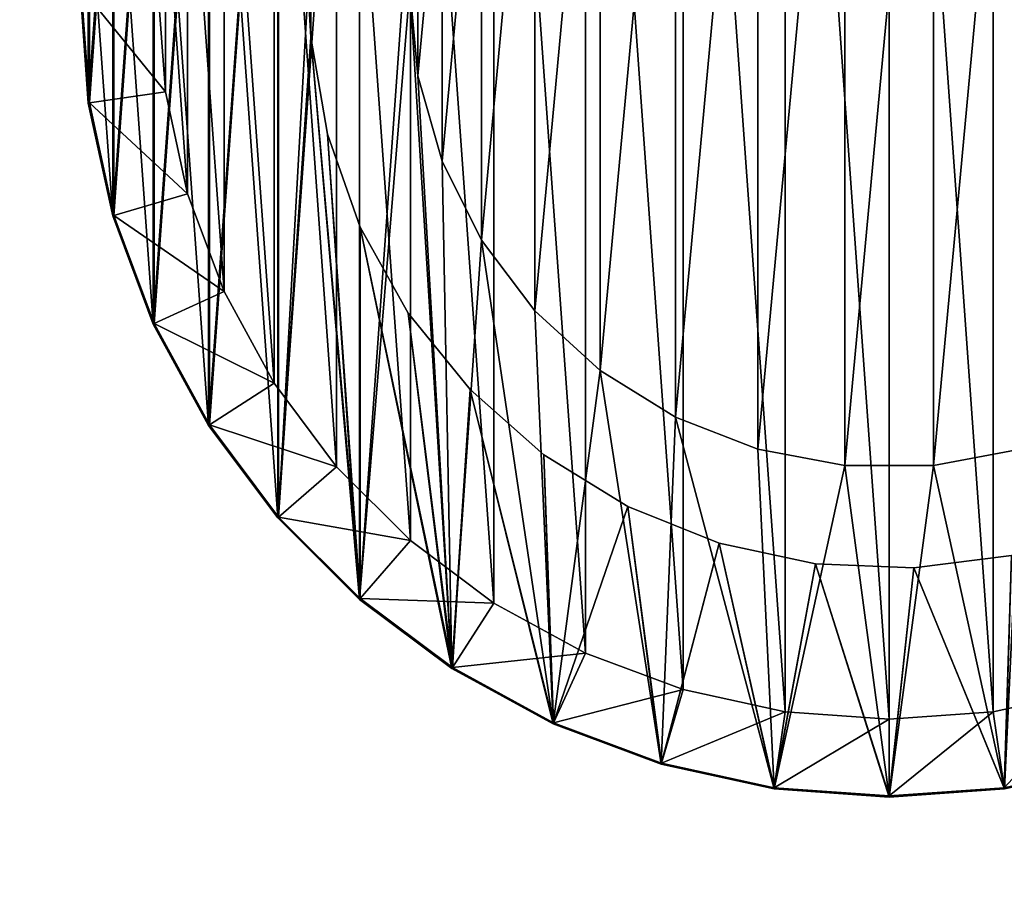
# Model space of a CAD drawing. Header units: millimetres. Extents: x -30 to 33, y 6 to 1514.
# Tile 17 of 43: x -7.32 to 2.42, y 46.83 to 55.47. Entities that reach past the tile are written whole.
import ezdxf

# ---------------------------------------------------------------- set-up
doc = ezdxf.new("R2010")
doc.units = ezdxf.units.MM
doc.header["$LTSCALE"] = 25.4
doc.layers.get('0').update_dxf_attribs({"true_color": 0xff5454})

# ---------------------------------------------------------------- blocks, each defined once
blk = doc.blocks.new('CL-OFFICE-PRO-LED-150-8294-8292-8295-8293.STL')
at = {"color": 7, "true_color": 0xfefefe}
mesh = blk.add_polyface(dxfattribs=at)
corners = [(29.4086, 7.7818, 4.2047), (-26.7859, 1511.7817, 4.2047), (-26.7859, 7.7818, 4.2047), (29.4086, 1511.7817, 4.2047)]
mesh.append_faces([[corners[k] for k in face] for face in [(0, 1, 2), (1, 0, 3)]], dxfattribs={"vtx0": -1, "color": 7})
mesh = blk.add_polyface(dxfattribs=at)
corners = [(29.4086, 1511.7817, 2.485), (-26.7859, 7.7818, 2.485), (-26.7859, 1511.7817, 2.485), (29.4086, 7.7818, 2.485)]
mesh.append_faces([[corners[k] for k in face] for face in [(0, 1, 2), (1, 0, 3)]], dxfattribs={"vtx0": -1, "color": 7})
at = {"color": 250, "true_color": 0x262626}
mesh = blk.add_polyface(dxfattribs=at)
corners = [(19.658, 9.7818, 72.485), (-17.1019, 1509.7819, 72.485), (-17.1019, 9.7818, 72.485), (19.658, 1509.7819, 72.485)]
mesh.append_faces([[corners[k] for k in face] for face in [(0, 1, 2), (1, 0, 3)]], dxfattribs={"vtx0": -1, "color": 250})
mesh = blk.add_polyface(dxfattribs=at)
corners = [(18.158, 1509.7819, 70.9846), (-15.602, 9.7818, 70.9846), (-15.602, 1509.7819, 70.9846), (18.158, 9.7818, 70.9846)]
mesh.append_faces([[corners[k] for k in face] for face in [(0, 1, 2), (1, 0, 3)]], dxfattribs={"vtx0": -1, "color": 250})
mesh = blk.add_polyface(dxfattribs=at)
corners = [(-6.641, 54.6425, 70.085), (-6.641, 56.9211, 70.085), (-6.7225, 55.7818, 70.085), (-6.3982, 53.5263, 70.085), (-6.3982, 58.0373, 70.085), (-5.999, 52.4561, 70.085), (-5.999, 59.1075, 70.085), (-5.4516, 51.4536, 70.085), (-5.4516, 60.11, 70.085), (-4.7671, 50.5392, 70.085), (-4.7671, 61.0244, 70.085), (-4.4408, 55.2946, 70.085), (-3.9594, 49.7315, 70.085), (-4.2762, 54.3342, 70.085), (-3.9516, 53.4155, 70.085), (-3.045, 49.047, 70.085), (-3.4764, 52.5649, 70.085), (-2.8642, 51.8068, 70.085), (-2.0424, 48.4995, 70.085), (-2.1328, 51.163, 70.085), (-1.3031, 50.6521, 70.085), (-0.9722, 48.1004, 70.085), (-0.399, 50.2888, 70.085), (0.1439, 47.8576, 70.085), (0.5536, 50.0835, 70.085), (1.2833, 47.7761, 70.085), (1.5271, 50.0422, 70.085), (2.4226, 47.8576, 70.085), (2.4936, 50.1659, 70.085), (3.5387, 48.1004, 70.085), (3.4252, 50.4513, 70.085), (4.2953, 50.8899, 70.085), (4.6089, 48.4995, 70.085), (5.0787, 51.4693, 70.085), (5.6115, 49.047, 70.085), (5.7529, 52.1728, 70.085), (6.5259, 49.7315, 70.085), (6.2985, 52.9801, 70.085), (6.6999, 53.868, 70.085), (7.3336, 50.5392, 70.085), (6.9454, 54.8109, 70.085), (7.028, 55.7818, 70.085), (-4.4408, 56.269, 70.085), (-3.9594, 61.8321, 70.085), (-4.2762, 57.2294, 70.085), (-3.9516, 58.1481, 70.085), (-3.045, 62.5166, 70.085), (-3.4764, 58.9987, 70.085), (-2.8642, 59.7568, 70.085), (-2.0424, 63.064, 70.085), (-2.1328, 60.4006, 70.085), (-1.3031, 60.9115, 70.085), (-0.9722, 63.4632, 70.085), (-0.399, 61.2748, 70.085), (0.1439, 63.706, 70.085), (0.5536, 61.4801, 70.085), (1.2833, 63.7875, 70.085), (1.5271, 61.5214, 70.085), (2.4226, 63.706, 70.085), (2.4936, 61.3977, 70.085), (3.5387, 63.4632, 70.085), (3.4252, 61.1123, 70.085), (4.2953, 60.6737, 70.085), (4.6089, 63.064, 70.085), (5.0787, 60.0943, 70.085), (5.6115, 62.5166, 70.085), (5.7529, 59.3908, 70.085), (6.5259, 61.8321, 70.085), (6.2985, 58.5835, 70.085), (6.6999, 57.6956, 70.085), (7.3336, 61.0244, 70.085), (6.9454, 56.7527, 70.085), (8.0181, 51.4536, 70.085), (8.0181, 60.11, 70.085), (8.5655, 52.4561, 70.085), (8.5655, 59.1075, 70.085), (8.9647, 53.5263, 70.085), (8.9647, 58.0373, 70.085), (9.2075, 54.6425, 70.085), (9.2075, 56.9211, 70.085), (9.289, 55.7818, 70.085)]
mesh.append_faces([[corners[k] for k in face] for face in [(0, 1, 2), (79, 78, 80)]], dxfattribs={"vtx0": -1, "color": 250})
mesh.append_faces([[corners[k] for k in face] for face in [(1, 3, 4), (4, 5, 6), (6, 7, 8), (8, 9, 10), (11, 12, 13), (13, 12, 14), (14, 15, 16), (16, 15, 17), (17, 18, 19), (19, 18, 20), (20, 21, 22), (22, 23, 24), (24, 25, 26), (26, 27, 28), (28, 29, 30), (30, 29, 31), (31, 32, 33), (33, 34, 35), (35, 36, 37), (37, 36, 38), (38, 39, 40), (40, 39, 41), (10, 42, 43), (42, 10, 11), (43, 45, 46), (46, 48, 49), (49, 51, 52), (52, 53, 54), (54, 55, 56), (56, 57, 58), (58, 59, 60), (60, 62, 63), (63, 64, 65), (65, 66, 67), (67, 69, 70), (70, 72, 73), (73, 74, 75), (75, 76, 77), (77, 78, 79)]], dxfattribs={"vtx0": -1, "vtx1": -1, "color": 250})
mesh.append_faces([[corners[k] for k in face] for face in [(10, 9, 11), (70, 41, 39)]], dxfattribs={"vtx0": -1, "vtx1": -1, "vtx2": -1, "color": 250})
mesh.append_faces([[corners[k] for k in face] for face in [(1, 0, 3), (4, 3, 5), (6, 5, 7), (8, 7, 9), (11, 9, 12), (14, 12, 15), (17, 15, 18), (20, 18, 21), (22, 21, 23), (24, 23, 25), (26, 25, 27), (28, 27, 29), (31, 29, 32), (33, 32, 34), (35, 34, 36), (38, 36, 39), (43, 42, 44), (43, 44, 45), (46, 45, 47), (46, 47, 48), (49, 48, 50), (49, 50, 51), (52, 51, 53), (54, 53, 55), (56, 55, 57), (58, 57, 59), (60, 59, 61), (60, 61, 62), (63, 62, 64), (65, 64, 66), (67, 66, 68), (67, 68, 69), (70, 69, 71), (70, 71, 41), (70, 39, 72), (73, 72, 74), (75, 74, 76), (77, 76, 78)]], dxfattribs={"vtx0": -1, "vtx2": -1, "color": 250})
mesh = blk.add_polyface(dxfattribs=at)
corners = [(-6.641, 56.9211, 68.462), (-6.641, 54.6425, 68.462), (-6.7225, 55.7818, 68.462), (-6.3982, 58.0373, 68.462), (-6.3982, 53.5263, 68.462), (-5.999, 59.1075, 68.462), (-5.999, 52.4561, 68.462), (-5.4516, 60.11, 68.462), (-5.4516, 51.4536, 68.462), (-4.7671, 61.0244, 68.462), (-4.7671, 50.5392, 68.462), (-3.9594, 61.8321, 68.462), (-3.9594, 49.7315, 68.462), (-3.045, 62.5166, 68.462), (-3.4615, 55.7818, 68.462), (-3.3807, 56.6537, 68.462), (-3.1411, 57.4958, 68.462), (-2.7508, 58.2796, 68.462), (-2.0424, 63.064, 68.462), (-2.2232, 58.9783, 68.462), (-1.5761, 59.5682, 68.462), (-0.9722, 63.4632, 68.462), (-0.8317, 60.0292, 68.462), (0.1439, 63.706, 68.462), (-0.0152, 60.3455, 68.462), (0.8455, 60.5064, 68.462), (1.2833, 63.7875, 68.462), (1.721, 60.5064, 68.462), (2.4226, 63.706, 68.462), (2.5817, 60.3455, 68.462), (3.5387, 63.4632, 68.462), (3.3982, 60.0292, 68.462), (4.1426, 59.5682, 68.462), (4.6089, 63.064, 68.462), (4.7897, 58.9783, 68.462), (5.6115, 62.5166, 68.462), (5.3174, 58.2796, 68.462), (5.7076, 57.4958, 68.462), (6.5259, 61.8321, 68.462), (5.9473, 56.6537, 68.462), (6.028, 55.7818, 68.462), (-3.045, 49.047, 68.462), (-3.3807, 54.9099, 68.462), (-3.1411, 54.0678, 68.462), (-2.7508, 53.284, 68.462), (-2.0424, 48.4995, 68.462), (-2.2232, 52.5853, 68.462), (-1.5761, 51.9954, 68.462), (-0.9722, 48.1004, 68.462), (-0.8317, 51.5344, 68.462), (0.1439, 47.8576, 68.462), (-0.0152, 51.2181, 68.462), (0.8455, 51.0572, 68.462), (1.2833, 47.7761, 68.462), (1.721, 51.0572, 68.462), (2.4226, 47.8576, 68.462), (2.5817, 51.2181, 68.462), (3.5387, 48.1004, 68.462), (3.3982, 51.5344, 68.462), (4.1426, 51.9954, 68.462), (4.6089, 48.4995, 68.462), (4.7897, 52.5853, 68.462), (5.6115, 49.047, 68.462), (5.3174, 53.284, 68.462), (5.7076, 54.0678, 68.462), (6.5259, 49.7315, 68.462), (5.9473, 54.9099, 68.462), (7.3336, 61.0244, 68.462), (7.3336, 50.5392, 68.462), (8.0181, 60.11, 68.462), (8.0181, 51.4536, 68.462), (8.5655, 59.1075, 68.462), (8.5655, 52.4561, 68.462), (8.9647, 58.0373, 68.462), (8.9647, 53.5263, 68.462), (9.2075, 56.9211, 68.462), (9.2075, 54.6425, 68.462), (9.289, 55.7818, 68.462)]
mesh.append_faces([[corners[k] for k in face] for face in [(0, 1, 2), (76, 75, 77)]], dxfattribs={"vtx0": -1, "color": 250})
mesh.append_faces([[corners[k] for k in face] for face in [(1, 3, 4), (4, 5, 6), (6, 7, 8), (8, 9, 10), (10, 11, 12), (14, 13, 15), (15, 13, 16), (16, 13, 17), (17, 18, 19), (19, 18, 20), (20, 21, 22), (22, 23, 24), (24, 23, 25), (25, 26, 27), (27, 28, 29), (29, 30, 31), (31, 30, 32), (32, 33, 34), (34, 35, 36), (36, 35, 37), (37, 38, 39), (39, 38, 40), (41, 44, 45), (45, 47, 48), (48, 49, 50), (50, 52, 53), (53, 54, 55), (55, 56, 57), (57, 59, 60), (60, 61, 62), (62, 64, 65), (65, 67, 68), (68, 69, 70), (70, 71, 72), (72, 73, 74), (74, 75, 76)]], dxfattribs={"vtx0": -1, "vtx1": -1, "color": 250})
mesh.append_faces([[corners[k] for k in face] for face in [(12, 13, 14), (65, 40, 38)]], dxfattribs={"vtx0": -1, "vtx1": -1, "vtx2": -1, "color": 250})
mesh.append_faces([[corners[k] for k in face] for face in [(1, 0, 3), (4, 3, 5), (6, 5, 7), (8, 7, 9), (10, 9, 11), (12, 11, 13), (17, 13, 18), (20, 18, 21), (22, 21, 23), (25, 23, 26), (27, 26, 28), (29, 28, 30), (32, 30, 33), (34, 33, 35), (37, 35, 38), (14, 41, 12), (41, 14, 42), (41, 42, 43), (41, 43, 44), (45, 44, 46), (45, 46, 47), (48, 47, 49), (50, 49, 51), (50, 51, 52), (53, 52, 54), (55, 54, 56), (57, 56, 58), (57, 58, 59), (60, 59, 61), (62, 61, 63), (62, 63, 64), (65, 64, 66), (65, 66, 40), (65, 38, 67), (68, 67, 69), (70, 69, 71), (72, 71, 73), (74, 73, 75)]], dxfattribs={"vtx0": -1, "vtx2": -1, "color": 250})
mesh = blk.add_polyface(dxfattribs=at)
corners = [(-6.6302, 56.9196, 72.485), (-6.6302, 54.644, 72.485), (-6.7115, 55.7818, 72.485), (-6.3877, 58.0342, 72.485), (-6.3877, 53.5294, 72.485), (-5.9891, 59.103, 72.485), (-5.9891, 52.4606, 72.485), (-5.4424, 60.1041, 72.485), (-5.4424, 51.4595, 72.485), (-4.7588, 61.0173, 72.485), (-4.7588, 50.5463, 72.485), (-4.4408, 56.269, 72.485), (-3.9522, 61.8239, 72.485), (-4.2762, 57.2294, 72.485), (-3.9516, 58.1481, 72.485), (-3.0391, 62.5075, 72.485), (-3.4764, 58.9987, 72.485), (-2.8642, 59.7568, 72.485), (-2.0379, 63.0541, 72.485), (-2.1328, 60.4006, 72.485), (-1.3031, 60.9115, 72.485), (-0.9691, 63.4528, 72.485), (-0.399, 61.2748, 72.485), (0.1455, 63.6952, 72.485), (0.5536, 61.4801, 72.485), (1.2833, 63.7766, 72.485), (1.5271, 61.5214, 72.485), (2.421, 63.6952, 72.485), (2.4936, 61.3977, 72.485), (3.5356, 63.4528, 72.485), (3.4252, 61.1123, 72.485), (4.2953, 60.6737, 72.485), (4.6044, 63.0541, 72.485), (5.0787, 60.0943, 72.485), (5.6056, 62.5075, 72.485), (5.7529, 59.3908, 72.485), (6.5187, 61.8239, 72.485), (6.2985, 58.5835, 72.485), (6.6999, 57.6956, 72.485), (7.3253, 61.0173, 72.485), (6.9454, 56.7527, 72.485), (7.028, 55.7818, 72.485), (-4.4408, 55.2946, 72.485), (-3.9522, 49.7397, 72.485), (-4.2762, 54.3342, 72.485), (-3.9516, 53.4155, 72.485), (-3.0391, 49.0562, 72.485), (-3.4764, 52.5649, 72.485), (-2.8642, 51.8068, 72.485), (-2.0379, 48.5095, 72.485), (-2.1328, 51.163, 72.485), (-1.3031, 50.6521, 72.485), (-0.9691, 48.1109, 72.485), (-0.399, 50.2888, 72.485), (0.1455, 47.8684, 72.485), (0.5536, 50.0835, 72.485), (1.2833, 47.787, 72.485), (1.5271, 50.0422, 72.485), (2.421, 47.8684, 72.485), (2.4936, 50.1659, 72.485), (3.5356, 48.1109, 72.485), (3.4252, 50.4513, 72.485), (4.2953, 50.8899, 72.485), (4.6044, 48.5095, 72.485), (5.0787, 51.4693, 72.485), (5.6056, 49.0562, 72.485), (5.7529, 52.1728, 72.485), (6.5187, 49.7397, 72.485), (6.2985, 52.9801, 72.485), (6.6999, 53.868, 72.485), (7.3253, 50.5463, 72.485), (6.9454, 54.8109, 72.485), (8.0089, 60.1041, 72.485), (8.0089, 51.4595, 72.485), (8.5556, 59.103, 72.485), (8.5556, 52.4606, 72.485), (8.9542, 58.0342, 72.485), (8.9542, 53.5294, 72.485), (9.1967, 56.9196, 72.485), (9.1967, 54.644, 72.485), (9.278, 55.7818, 72.485)]
mesh.append_faces([[corners[k] for k in face] for face in [(0, 1, 2), (79, 78, 80)]], dxfattribs={"vtx0": -1, "color": 250})
mesh.append_faces([[corners[k] for k in face] for face in [(1, 3, 4), (4, 5, 6), (6, 7, 8), (8, 9, 10), (11, 12, 13), (13, 12, 14), (14, 15, 16), (16, 15, 17), (17, 18, 19), (19, 18, 20), (20, 21, 22), (22, 23, 24), (24, 25, 26), (26, 27, 28), (28, 29, 30), (30, 29, 31), (31, 32, 33), (33, 34, 35), (35, 36, 37), (37, 36, 38), (38, 39, 40), (40, 39, 41), (10, 42, 43), (42, 10, 11), (43, 45, 46), (46, 48, 49), (49, 51, 52), (52, 53, 54), (54, 55, 56), (56, 57, 58), (58, 59, 60), (60, 62, 63), (63, 64, 65), (65, 66, 67), (67, 69, 70), (70, 72, 73), (73, 74, 75), (75, 76, 77), (77, 78, 79)]], dxfattribs={"vtx0": -1, "vtx1": -1, "color": 250})
mesh.append_faces([[corners[k] for k in face] for face in [(10, 9, 11), (70, 41, 39)]], dxfattribs={"vtx0": -1, "vtx1": -1, "vtx2": -1, "color": 250})
mesh.append_faces([[corners[k] for k in face] for face in [(1, 0, 3), (4, 3, 5), (6, 5, 7), (8, 7, 9), (11, 9, 12), (14, 12, 15), (17, 15, 18), (20, 18, 21), (22, 21, 23), (24, 23, 25), (26, 25, 27), (28, 27, 29), (31, 29, 32), (33, 32, 34), (35, 34, 36), (38, 36, 39), (43, 42, 44), (43, 44, 45), (46, 45, 47), (46, 47, 48), (49, 48, 50), (49, 50, 51), (52, 51, 53), (54, 53, 55), (56, 55, 57), (58, 57, 59), (60, 59, 61), (60, 61, 62), (63, 62, 64), (65, 64, 66), (67, 66, 68), (67, 68, 69), (70, 69, 71), (70, 71, 41), (70, 39, 72), (73, 72, 74), (75, 74, 76), (77, 76, 78)]], dxfattribs={"vtx0": -1, "vtx2": -1, "color": 250})
mesh = blk.add_polyface(dxfattribs=at)
corners = [(-5.8783, 54.7521, 74.962), (-5.8783, 56.8115, 74.962), (-5.952, 55.7818, 74.962), (-5.6589, 53.7434, 74.962), (-5.6589, 57.8202, 74.962), (-5.2981, 52.7762, 74.962), (-5.2981, 58.7874, 74.962), (-4.8034, 51.8701, 74.962), (-4.8034, 59.6935, 74.962), (-4.1848, 51.0437, 74.962), (-4.1848, 60.5199, 74.962), (-3.4548, 50.3138, 74.962), (-3.4548, 61.2498, 74.962), (-2.6284, 49.6952, 74.962), (-2.6284, 61.8685, 74.962), (-1.7224, 49.2004, 74.962), (-1.7224, 62.3632, 74.962), (-0.7551, 48.8397, 74.962), (-0.7551, 62.7239, 74.962), (0.2536, 48.6202, 74.962), (0.2536, 62.9434, 74.962), (1.2833, 48.5466, 74.962), (1.2833, 63.017, 74.962), (2.3129, 48.6202, 74.962), (2.3129, 62.9434, 74.962), (3.3217, 48.8397, 74.962), (3.3217, 62.7239, 74.962), (4.2889, 49.2004, 74.962), (4.2889, 62.3632, 74.962), (5.1949, 49.6952, 74.962), (5.1949, 61.8685, 74.962), (6.0213, 50.3138, 74.962), (6.0213, 61.2498, 74.962), (6.7513, 51.0437, 74.962), (6.7513, 60.5199, 74.962), (7.3699, 51.8701, 74.962), (7.3699, 59.6935, 74.962), (7.8646, 52.7762, 74.962), (7.8646, 58.7874, 74.962), (8.2254, 53.7434, 74.962), (8.2254, 57.8202, 74.962), (8.4448, 54.7521, 74.962), (8.4448, 56.8115, 74.962), (8.5185, 55.7818, 74.962)]
mesh.append_faces([[corners[k] for k in face] for face in [(0, 1, 2), (42, 41, 43)]], dxfattribs={"vtx0": -1, "color": 250})
mesh.append_faces([[corners[k] for k in face] for face in [(1, 3, 4), (4, 5, 6), (6, 7, 8), (8, 9, 10), (10, 11, 12), (12, 13, 14), (14, 15, 16), (16, 17, 18), (18, 19, 20), (20, 21, 22), (22, 23, 24), (24, 25, 26), (26, 27, 28), (28, 29, 30), (30, 31, 32), (32, 33, 34), (34, 35, 36), (36, 37, 38), (38, 39, 40), (40, 41, 42)]], dxfattribs={"vtx0": -1, "vtx1": -1, "color": 250})
mesh.append_faces([[corners[k] for k in face] for face in [(1, 0, 3), (4, 3, 5), (6, 5, 7), (8, 7, 9), (10, 9, 11), (12, 11, 13), (14, 13, 15), (16, 15, 17), (18, 17, 19), (20, 19, 21), (22, 21, 23), (24, 23, 25), (26, 25, 27), (28, 27, 29), (30, 29, 31), (32, 31, 33), (34, 33, 35), (36, 35, 37), (38, 37, 39), (40, 39, 41)]], dxfattribs={"vtx0": -1, "vtx2": -1, "color": 250})
mesh = blk.add_polyface(dxfattribs=at)
corners = [(-3.3807, 56.6537, 72.485), (-3.3807, 54.9099, 72.485), (-3.4615, 55.7818, 72.485), (-3.1411, 57.4958, 72.485), (-3.1411, 54.0678, 72.485), (-2.7508, 58.2796, 72.485), (-2.7508, 53.284, 72.485), (-2.2232, 58.9783, 72.485), (-2.2232, 52.5853, 72.485), (-1.5761, 59.5682, 72.485), (-1.5761, 51.9954, 72.485), (-0.8317, 60.0292, 72.485), (-0.8317, 51.5344, 72.485), (-0.0152, 60.3455, 72.485), (-0.0152, 51.2181, 72.485), (0.8455, 60.5064, 72.485), (0.8455, 51.0572, 72.485), (1.721, 60.5064, 72.485), (1.721, 51.0572, 72.485), (2.5817, 60.3455, 72.485), (2.5817, 51.2181, 72.485), (3.3982, 60.0292, 72.485), (3.3982, 51.5344, 72.485), (4.1426, 59.5682, 72.485), (4.1426, 51.9954, 72.485), (4.7897, 58.9783, 72.485), (4.7897, 52.5853, 72.485), (5.3174, 58.2796, 72.485), (5.3174, 53.284, 72.485), (5.7076, 57.4958, 72.485), (5.7076, 54.0678, 72.485), (5.9473, 56.6537, 72.485), (5.9473, 54.9099, 72.485), (6.028, 55.7818, 72.485)]
mesh.append_faces([[corners[k] for k in face] for face in [(0, 1, 2), (32, 31, 33)]], dxfattribs={"vtx0": -1, "color": 250})
mesh.append_faces([[corners[k] for k in face] for face in [(1, 3, 4), (4, 5, 6), (6, 7, 8), (8, 9, 10), (10, 11, 12), (12, 13, 14), (14, 15, 16), (16, 17, 18), (18, 19, 20), (20, 21, 22), (22, 23, 24), (24, 25, 26), (26, 27, 28), (28, 29, 30), (30, 31, 32)]], dxfattribs={"vtx0": -1, "vtx1": -1, "color": 250})
mesh.append_faces([[corners[k] for k in face] for face in [(1, 0, 3), (4, 3, 5), (6, 5, 7), (8, 7, 9), (10, 9, 11), (12, 11, 13), (14, 13, 15), (16, 15, 17), (18, 17, 19), (20, 19, 21), (22, 21, 23), (24, 23, 25), (26, 25, 27), (28, 27, 29), (30, 29, 31)]], dxfattribs={"vtx0": -1, "vtx2": -1, "color": 250})
mesh = blk.add_polyface(dxfattribs=at)
corners = [(-4.4408, 56.269, 72.485), (-4.4408, 55.2946, 70.085), (-4.4408, 55.2946, 72.485), (-4.4408, 56.269, 70.085)]
mesh.append_faces([[corners[k] for k in face] for face in [(0, 1, 2), (1, 0, 3)]], dxfattribs={"vtx0": -1, "color": 250})
mesh = blk.add_polyface(dxfattribs=at)
corners = [(-6.7225, 55.7818, 70.085), (-6.641, 54.6425, 68.462), (-6.641, 54.6425, 70.085), (-6.7225, 55.7818, 68.462)]
mesh.append_faces([[corners[k] for k in face] for face in [(0, 1, 2), (1, 0, 3)]], dxfattribs={"vtx0": -1, "color": 250})
mesh = blk.add_polyface(dxfattribs=at)
corners = [(-5.8783, 54.7521, 74.962), (-6.7115, 55.7818, 72.485), (-6.6302, 54.644, 72.485), (-5.952, 55.7818, 74.962)]
mesh.append_faces([[corners[k] for k in face] for face in [(0, 1, 2), (1, 0, 3)]], dxfattribs={"vtx0": -1, "color": 250})
mesh = blk.add_polyface(dxfattribs=at)
corners = [(-3.4615, 55.7818, 68.462), (-3.3807, 54.9099, 72.485), (-3.3807, 54.9099, 68.462), (-3.4615, 55.7818, 72.485)]
mesh.append_faces([[corners[k] for k in face] for face in [(0, 1, 2), (1, 0, 3)]], dxfattribs={"vtx0": -1, "color": 250})
mesh = blk.add_polyface(dxfattribs=at)
corners = [(-4.4408, 55.2946, 72.485), (-4.2762, 54.3342, 70.085), (-4.2762, 54.3342, 72.485), (-4.4408, 55.2946, 70.085)]
mesh.append_faces([[corners[k] for k in face] for face in [(0, 1, 2), (1, 0, 3)]], dxfattribs={"vtx0": -1, "color": 250})
mesh = blk.add_polyface(dxfattribs=at)
corners = [(-3.3807, 54.9099, 68.462), (-3.1411, 54.0678, 72.485), (-3.1411, 54.0678, 68.462), (-3.3807, 54.9099, 72.485)]
mesh.append_faces([[corners[k] for k in face] for face in [(0, 1, 2), (1, 0, 3)]], dxfattribs={"vtx0": -1, "color": 250})
mesh = blk.add_polyface(dxfattribs=at)
corners = [(-5.6589, 53.7434, 74.962), (-6.6302, 54.644, 72.485), (-6.3877, 53.5294, 72.485), (-5.8783, 54.7521, 74.962)]
mesh.append_faces([[corners[k] for k in face] for face in [(0, 1, 2), (1, 0, 3)]], dxfattribs={"vtx0": -1, "color": 250})
mesh = blk.add_polyface(dxfattribs=at)
corners = [(-6.641, 54.6425, 70.085), (-6.3982, 53.5263, 68.462), (-6.3982, 53.5263, 70.085), (-6.641, 54.6425, 68.462)]
mesh.append_faces([[corners[k] for k in face] for face in [(0, 1, 2), (1, 0, 3)]], dxfattribs={"vtx0": -1, "color": 250})
mesh = blk.add_polyface(dxfattribs=at)
corners = [(-4.2762, 54.3342, 72.485), (-3.9516, 53.4155, 70.085), (-3.9516, 53.4155, 72.485), (-4.2762, 54.3342, 70.085)]
mesh.append_faces([[corners[k] for k in face] for face in [(0, 1, 2), (1, 0, 3)]], dxfattribs={"vtx0": -1, "color": 250})
mesh = blk.add_polyface(dxfattribs=at)
corners = [(-3.1411, 54.0678, 68.462), (-2.7508, 53.284, 72.485), (-2.7508, 53.284, 68.462), (-3.1411, 54.0678, 72.485)]
mesh.append_faces([[corners[k] for k in face] for face in [(0, 1, 2), (1, 0, 3)]], dxfattribs={"vtx0": -1, "color": 250})
mesh = blk.add_polyface(dxfattribs=at)
corners = [(-5.2981, 52.7762, 74.962), (-6.3877, 53.5294, 72.485), (-5.9891, 52.4606, 72.485), (-5.6589, 53.7434, 74.962)]
mesh.append_faces([[corners[k] for k in face] for face in [(0, 1, 2), (1, 0, 3)]], dxfattribs={"vtx0": -1, "color": 250})
mesh = blk.add_polyface(dxfattribs=at)
corners = [(-6.3982, 53.5263, 70.085), (-5.999, 52.4561, 68.462), (-5.999, 52.4561, 70.085), (-6.3982, 53.5263, 68.462)]
mesh.append_faces([[corners[k] for k in face] for face in [(0, 1, 2), (1, 0, 3)]], dxfattribs={"vtx0": -1, "color": 250})
mesh = blk.add_polyface(dxfattribs=at)
corners = [(-3.9516, 53.4155, 72.485), (-3.4764, 52.5649, 70.085), (-3.4764, 52.5649, 72.485), (-3.9516, 53.4155, 70.085)]
mesh.append_faces([[corners[k] for k in face] for face in [(0, 1, 2), (1, 0, 3)]], dxfattribs={"vtx0": -1, "color": 250})
mesh = blk.add_polyface(dxfattribs=at)
corners = [(-2.7508, 53.284, 68.462), (-2.2232, 52.5853, 72.485), (-2.2232, 52.5853, 68.462), (-2.7508, 53.284, 72.485)]
mesh.append_faces([[corners[k] for k in face] for face in [(0, 1, 2), (1, 0, 3)]], dxfattribs={"vtx0": -1, "color": 250})
mesh = blk.add_polyface(dxfattribs=at)
corners = [(-4.8034, 51.8701, 74.962), (-5.9891, 52.4606, 72.485), (-5.4424, 51.4595, 72.485), (-5.2981, 52.7762, 74.962)]
mesh.append_faces([[corners[k] for k in face] for face in [(0, 1, 2), (1, 0, 3)]], dxfattribs={"vtx0": -1, "color": 250})
mesh = blk.add_polyface(dxfattribs=at)
corners = [(-3.4764, 52.5649, 72.485), (-2.8642, 51.8068, 70.085), (-2.8642, 51.8068, 72.485), (-3.4764, 52.5649, 70.085)]
mesh.append_faces([[corners[k] for k in face] for face in [(0, 1, 2), (1, 0, 3)]], dxfattribs={"vtx0": -1, "color": 250})
mesh = blk.add_polyface(dxfattribs=at)
corners = [(-2.2232, 52.5853, 72.485), (-1.5761, 51.9954, 68.462), (-2.2232, 52.5853, 68.462), (-1.5761, 51.9954, 72.485)]
mesh.append_faces([[corners[k] for k in face] for face in [(0, 1, 2), (1, 0, 3)]], dxfattribs={"vtx0": -1, "color": 250})
mesh = blk.add_polyface(dxfattribs=at)
corners = [(-5.999, 52.4561, 70.085), (-5.4516, 51.4536, 68.462), (-5.4516, 51.4536, 70.085), (-5.999, 52.4561, 68.462)]
mesh.append_faces([[corners[k] for k in face] for face in [(0, 1, 2), (1, 0, 3)]], dxfattribs={"vtx0": -1, "color": 250})
mesh = blk.add_polyface(dxfattribs=at)
corners = [(-1.5761, 51.9954, 72.485), (-0.8317, 51.5344, 68.462), (-1.5761, 51.9954, 68.462), (-0.8317, 51.5344, 72.485)]
mesh.append_faces([[corners[k] for k in face] for face in [(0, 1, 2), (1, 0, 3)]], dxfattribs={"vtx0": -1, "color": 250})
mesh = blk.add_polyface(dxfattribs=at)
corners = [(-4.1848, 51.0437, 74.962), (-5.4424, 51.4595, 72.485), (-4.7588, 50.5463, 72.485), (-4.8034, 51.8701, 74.962)]
mesh.append_faces([[corners[k] for k in face] for face in [(0, 1, 2), (1, 0, 3)]], dxfattribs={"vtx0": -1, "color": 250})
mesh = blk.add_polyface(dxfattribs=at)
corners = [(-2.1328, 51.163, 72.485), (-2.8642, 51.8068, 70.085), (-2.1328, 51.163, 70.085), (-2.8642, 51.8068, 72.485)]
mesh.append_faces([[corners[k] for k in face] for face in [(0, 1, 2), (1, 0, 3)]], dxfattribs={"vtx0": -1, "color": 250})
mesh = blk.add_polyface(dxfattribs=at)
corners = [(-5.4516, 51.4536, 70.085), (-4.7671, 50.5392, 68.462), (-4.7671, 50.5392, 70.085), (-5.4516, 51.4536, 68.462)]
mesh.append_faces([[corners[k] for k in face] for face in [(0, 1, 2), (1, 0, 3)]], dxfattribs={"vtx0": -1, "color": 250})
mesh = blk.add_polyface(dxfattribs=at)
corners = [(-0.8317, 51.5344, 72.485), (-0.0152, 51.2181, 68.462), (-0.8317, 51.5344, 68.462), (-0.0152, 51.2181, 72.485)]
mesh.append_faces([[corners[k] for k in face] for face in [(0, 1, 2), (1, 0, 3)]], dxfattribs={"vtx0": -1, "color": 250})
mesh = blk.add_polyface(dxfattribs=at)
corners = [(-1.3031, 50.6521, 72.485), (-2.1328, 51.163, 70.085), (-1.3031, 50.6521, 70.085), (-2.1328, 51.163, 72.485)]
mesh.append_faces([[corners[k] for k in face] for face in [(0, 1, 2), (1, 0, 3)]], dxfattribs={"vtx0": -1, "color": 250})
mesh = blk.add_polyface(dxfattribs=at)
corners = [(-0.0152, 51.2181, 72.485), (0.8455, 51.0572, 68.462), (-0.0152, 51.2181, 68.462), (0.8455, 51.0572, 72.485)]
mesh.append_faces([[corners[k] for k in face] for face in [(0, 1, 2), (1, 0, 3)]], dxfattribs={"vtx0": -1, "color": 250})
mesh = blk.add_polyface(dxfattribs=at)
corners = [(1.721, 51.0572, 72.485), (2.5817, 51.2181, 68.462), (1.721, 51.0572, 68.462), (2.5817, 51.2181, 72.485)]
mesh.append_faces([[corners[k] for k in face] for face in [(0, 1, 2), (1, 0, 3)]], dxfattribs={"vtx0": -1, "color": 250})
mesh = blk.add_polyface(dxfattribs=at)
corners = [(0.8455, 51.0572, 72.485), (1.721, 51.0572, 68.462), (0.8455, 51.0572, 68.462), (1.721, 51.0572, 72.485)]
mesh.append_faces([[corners[k] for k in face] for face in [(0, 1, 2), (1, 0, 3)]], dxfattribs={"vtx0": -1, "color": 250})
mesh = blk.add_polyface(dxfattribs=at)
corners = [(-3.4548, 50.3138, 74.962), (-4.7588, 50.5463, 72.485), (-3.9522, 49.7397, 72.485), (-4.1848, 51.0437, 74.962)]
mesh.append_faces([[corners[k] for k in face] for face in [(0, 1, 2), (1, 0, 3)]], dxfattribs={"vtx0": -1, "color": 250})
mesh = blk.add_polyface(dxfattribs=at)
corners = [(-0.399, 50.2888, 72.485), (-1.3031, 50.6521, 70.085), (-0.399, 50.2888, 70.085), (-1.3031, 50.6521, 72.485)]
mesh.append_faces([[corners[k] for k in face] for face in [(0, 1, 2), (1, 0, 3)]], dxfattribs={"vtx0": -1, "color": 250})
mesh = blk.add_polyface(dxfattribs=at)
corners = [(-3.9594, 49.7315, 70.085), (-4.7671, 50.5392, 68.462), (-3.9594, 49.7315, 68.462), (-4.7671, 50.5392, 70.085)]
mesh.append_faces([[corners[k] for k in face] for face in [(0, 1, 2), (1, 0, 3)]], dxfattribs={"vtx0": -1, "color": 250})
mesh = blk.add_polyface(dxfattribs=at)
corners = [(-2.6284, 49.6952, 74.962), (-3.9522, 49.7397, 72.485), (-3.0391, 49.0562, 72.485), (-3.4548, 50.3138, 74.962)]
mesh.append_faces([[corners[k] for k in face] for face in [(0, 1, 2), (1, 0, 3)]], dxfattribs={"vtx0": -1, "color": 250})
mesh = blk.add_polyface(dxfattribs=at)
corners = [(0.5536, 50.0835, 72.485), (-0.399, 50.2888, 70.085), (0.5536, 50.0835, 70.085), (-0.399, 50.2888, 72.485)]
mesh.append_faces([[corners[k] for k in face] for face in [(0, 1, 2), (1, 0, 3)]], dxfattribs={"vtx0": -1, "color": 250})
mesh = blk.add_polyface(dxfattribs=at)
corners = [(1.5271, 50.0422, 72.485), (0.5536, 50.0835, 70.085), (1.5271, 50.0422, 70.085), (0.5536, 50.0835, 72.485)]
mesh.append_faces([[corners[k] for k in face] for face in [(0, 1, 2), (1, 0, 3)]], dxfattribs={"vtx0": -1, "color": 250})
mesh = blk.add_polyface(dxfattribs=at)
corners = [(2.4936, 50.1659, 72.485), (1.5271, 50.0422, 70.085), (2.4936, 50.1659, 70.085), (1.5271, 50.0422, 72.485)]
mesh.append_faces([[corners[k] for k in face] for face in [(0, 1, 2), (1, 0, 3)]], dxfattribs={"vtx0": -1, "color": 250})
mesh = blk.add_polyface(dxfattribs=at)
corners = [(-3.045, 49.047, 70.085), (-3.9594, 49.7315, 68.462), (-3.045, 49.047, 68.462), (-3.9594, 49.7315, 70.085)]
mesh.append_faces([[corners[k] for k in face] for face in [(0, 1, 2), (1, 0, 3)]], dxfattribs={"vtx0": -1, "color": 250})
mesh = blk.add_polyface(dxfattribs=at)
corners = [(-1.7224, 49.2004, 74.962), (-3.0391, 49.0562, 72.485), (-2.0379, 48.5095, 72.485), (-2.6284, 49.6952, 74.962)]
mesh.append_faces([[corners[k] for k in face] for face in [(0, 1, 2), (1, 0, 3)]], dxfattribs={"vtx0": -1, "color": 250})
mesh = blk.add_polyface(dxfattribs=at)
corners = [(-0.7551, 48.8397, 74.962), (-2.0379, 48.5095, 72.485), (-0.9691, 48.1109, 72.485), (-1.7224, 49.2004, 74.962)]
mesh.append_faces([[corners[k] for k in face] for face in [(0, 1, 2), (1, 0, 3)]], dxfattribs={"vtx0": -1, "color": 250})
mesh = blk.add_polyface(dxfattribs=at)
corners = [(-2.0424, 48.4995, 70.085), (-3.045, 49.047, 68.462), (-2.0424, 48.4995, 68.462), (-3.045, 49.047, 70.085)]
mesh.append_faces([[corners[k] for k in face] for face in [(0, 1, 2), (1, 0, 3)]], dxfattribs={"vtx0": -1, "color": 250})
mesh = blk.add_polyface(dxfattribs=at)
corners = [(0.2536, 48.6202, 74.962), (-0.9691, 48.1109, 72.485), (0.1455, 47.8684, 72.485), (-0.7551, 48.8397, 74.962)]
mesh.append_faces([[corners[k] for k in face] for face in [(0, 1, 2), (1, 0, 3)]], dxfattribs={"vtx0": -1, "color": 250})
mesh = blk.add_polyface(dxfattribs=at)
corners = [(3.3217, 48.8397, 74.962), (2.421, 47.8684, 72.485), (3.5356, 48.1109, 72.485), (2.3129, 48.6202, 74.962)]
mesh.append_faces([[corners[k] for k in face] for face in [(0, 1, 2), (1, 0, 3)]], dxfattribs={"vtx0": -1, "color": 250})
mesh = blk.add_polyface(dxfattribs=at)
corners = [(1.2833, 48.5466, 74.962), (0.1455, 47.8684, 72.485), (1.2833, 47.787, 72.485), (0.2536, 48.6202, 74.962)]
mesh.append_faces([[corners[k] for k in face] for face in [(0, 1, 2), (1, 0, 3)]], dxfattribs={"vtx0": -1, "color": 250})
mesh = blk.add_polyface(dxfattribs=at)
corners = [(2.3129, 48.6202, 74.962), (1.2833, 47.787, 72.485), (2.421, 47.8684, 72.485), (1.2833, 48.5466, 74.962)]
mesh.append_faces([[corners[k] for k in face] for face in [(0, 1, 2), (1, 0, 3)]], dxfattribs={"vtx0": -1, "color": 250})
mesh = blk.add_polyface(dxfattribs=at)
corners = [(-0.9722, 48.1004, 70.085), (-2.0424, 48.4995, 68.462), (-0.9722, 48.1004, 68.462), (-2.0424, 48.4995, 70.085)]
mesh.append_faces([[corners[k] for k in face] for face in [(0, 1, 2), (1, 0, 3)]], dxfattribs={"vtx0": -1, "color": 250})
mesh = blk.add_polyface(dxfattribs=at)
corners = [(0.1439, 47.8576, 70.085), (-0.9722, 48.1004, 68.462), (0.1439, 47.8576, 68.462), (-0.9722, 48.1004, 70.085)]
mesh.append_faces([[corners[k] for k in face] for face in [(0, 1, 2), (1, 0, 3)]], dxfattribs={"vtx0": -1, "color": 250})
mesh = blk.add_polyface(dxfattribs=at)
corners = [(1.2833, 47.7761, 70.085), (0.1439, 47.8576, 68.462), (1.2833, 47.7761, 68.462), (0.1439, 47.8576, 70.085)]
mesh.append_faces([[corners[k] for k in face] for face in [(0, 1, 2), (1, 0, 3)]], dxfattribs={"vtx0": -1, "color": 250})
mesh = blk.add_polyface(dxfattribs=at)
corners = [(2.4226, 47.8576, 70.085), (1.2833, 47.7761, 68.462), (2.4226, 47.8576, 68.462), (1.2833, 47.7761, 70.085)]
mesh.append_faces([[corners[k] for k in face] for face in [(0, 1, 2), (1, 0, 3)]], dxfattribs={"vtx0": -1, "color": 250})

msp = doc.modelspace()

# ---------------------------------------------------------------- block references
at = {"color": 0}
msp.add_blockref('CL-OFFICE-PRO-LED-150-8294-8292-8295-8293.STL', (0, 0), dxfattribs=at)

doc.saveas('drawing.dxf')
